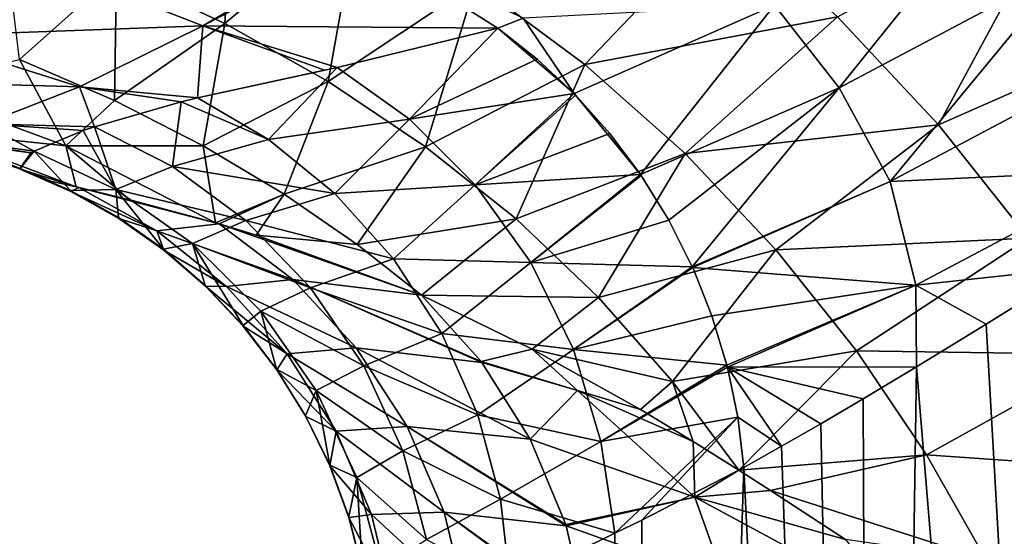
# Model space of a CAD drawing. Header units: millimetres. Extents: x -139 to 106, y -8 to 139.
# Tile 164 of 256: x -89.47 to -86.77, y 54.77 to 56.19. Entities that reach past the tile are written whole.
import ezdxf

# ---------------------------------------------------------------- set-up
doc = ezdxf.new("R2010")
doc.units = ezdxf.units.MM
doc.header["$LTSCALE"] = 53.842063
for name, color, linetype in [('55', 7, 'CONTINUOUS'), ('56', 7, 'CONTINUOUS'), ('60', 7, 'CONTINUOUS'), ('61', 7, 'CONTINUOUS'), ('62', 7, 'CONTINUOUS'), ('63', 7, 'CONTINUOUS'), ('69', 7, 'CONTINUOUS'), ('73', 7, 'CONTINUOUS'), ('74', 7, 'CONTINUOUS'), ('75', 7, 'CONTINUOUS')]:
    doc.layers.add(name, color=color, linetype=linetype)

msp = doc.modelspace()

# ---------------------------------------------------------------- linework, layer by layer
at = {"layer": '55', "color": 8, "linetype": 'CONTINUOUS'}
for points in [[(-88.2054, 55.2481, -3.9149), (-88.3691, 55.4301, -3.9822), (-88.0648, 55.2818, -4.5566), (-88.2054, 55.2481, -3.9149)], [(-87.941, 55.1685, -4.6298), (-88.2054, 55.2481, -3.9149), (-88.0648, 55.2818, -4.5566), (-87.941, 55.1685, -4.6298)], [(-87.7679, 55.1158, -5.0864), (-87.941, 55.1685, -4.6298), (-88.0648, 55.2818, -4.5566), (-87.7679, 55.1158, -5.0864)], [(-88.2054, 55.2481, -3.9149), (-87.941, 55.1685, -4.6298), (-88.2035, 55.2455, -3.9141), (-88.2054, 55.2481, -3.9149)], [(-88.2035, 55.2455, -3.9141), (-87.941, 55.1685, -4.6298), (-88.0702, 55.0347, -3.8548), (-88.2035, 55.2455, -3.9141)], [(-88.0702, 55.0347, -3.8548), (-87.941, 55.1685, -4.6298), (-87.6189, 54.8759, -5.0093), (-88.0702, 55.0347, -3.8548)], [(-87.6231, 55.0284, -5.336), (-87.941, 55.1685, -4.6298), (-87.7679, 55.1158, -5.0864), (-87.6231, 55.0284, -5.336)], [(-87.941, 55.1685, -4.6298), (-87.6231, 55.0284, -5.336), (-87.6189, 54.8759, -5.0093), (-87.941, 55.1685, -4.6298)], [(-88.0702, 55.0347, -3.8548), (-87.6189, 54.8759, -5.0093), (-87.9732, 54.8009, -3.8056), (-88.0702, 55.0347, -3.8548)], [(-87.6231, 55.0284, -5.336), (-87.4978, 54.9499, -5.548), (-87.6189, 54.8759, -5.0093), (-87.6231, 55.0284, -5.336)], [(-87.6189, 54.8759, -5.0093), (-87.4978, 54.9499, -5.548), (-87.411, 54.8943, -5.6928), (-87.6189, 54.8759, -5.0093)], [(-87.2052, 54.7593, -6.0298), (-87.6189, 54.8759, -5.0093), (-87.411, 54.8943, -5.6928), (-87.2052, 54.7593, -6.0298)], [(-87.6189, 54.8759, -5.0093), (-87.9721, 54.7972, -3.805), (-87.9732, 54.8009, -3.8056), (-87.6189, 54.8759, -5.0093)], [(-87.6189, 54.8759, -5.0093), (-87.5353, 54.6409, -4.9296), (-87.9721, 54.7972, -3.805), (-87.6189, 54.8759, -5.0093)], [(-87.0587, 54.573, -6.1042), (-87.6189, 54.8759, -5.0093), (-87.2052, 54.7593, -6.0298), (-87.0587, 54.573, -6.1042)], [(-87.6189, 54.8759, -5.0093), (-87.0587, 54.573, -6.1042), (-87.5353, 54.6409, -4.9296), (-87.6189, 54.8759, -5.0093)], [(-87.5353, 54.6409, -4.9296), (-87.9163, 54.5529, -3.7686), (-87.9721, 54.7972, -3.805), (-87.5353, 54.6409, -4.9296)]]:
    msp.add_3dface(points, dxfattribs=at)
at = {"layer": '56', "color": 8, "linetype": 'CONTINUOUS'}
for points in [[(-88.908, 56.1763, -5.6293), (-89.2052, 56.3148, -5.59), (-88.8781, 56.6621, -7.2415), (-88.908, 56.1763, -5.6293)], [(-88.5408, 56.4871, -7.291), (-88.908, 56.1763, -5.6293), (-88.8781, 56.6621, -7.2415), (-88.5408, 56.4871, -7.291)], [(-86.9505, 55.8982, -8.9321), (-87.2275, 56.194, -8.9681), (-86.6083, 56.5308, -10.5111), (-86.9505, 55.8982, -8.9321)], [(-86.3046, 56.1825, -10.4607), (-86.9505, 55.8982, -8.9321), (-86.6083, 56.5308, -10.5111), (-86.3046, 56.1825, -10.4607)], [(-88.6245, 56.0171, -5.6633), (-88.908, 56.1763, -5.6293), (-88.5408, 56.4871, -7.291), (-88.6245, 56.0171, -5.6633)], [(-88.2207, 56.2871, -7.3322), (-88.6245, 56.0171, -5.6633), (-88.5408, 56.4871, -7.291), (-88.2207, 56.2871, -7.3322)], [(-87.9211, 56.0636, -7.3559), (-88.2207, 56.2871, -7.3322), (-87.5327, 56.4695, -8.9644), (-87.9211, 56.0636, -7.3559)], [(-87.2275, 56.194, -8.9681), (-87.9211, 56.0636, -7.3559), (-87.5327, 56.4695, -8.9644), (-87.2275, 56.194, -8.9681)], [(-89.5142, 56.4329, -5.548), (-89.2052, 56.3148, -5.59), (-89.4713, 56.0769, -3.9831), (-89.5142, 56.4329, -5.548)], [(-89.4713, 56.0769, -3.9831), (-89.2052, 56.3148, -5.59), (-89.2108, 55.9645, -3.9817), (-89.4713, 56.0769, -3.9831)], [(-89.2052, 56.3148, -5.59), (-88.908, 56.1763, -5.6293), (-89.2108, 55.9645, -3.9817), (-89.2052, 56.3148, -5.59)], [(-88.3573, 55.8378, -5.6856), (-88.6245, 56.0171, -5.6633), (-88.2207, 56.2871, -7.3322), (-88.3573, 55.8378, -5.6856)], [(-87.9211, 56.0636, -7.3559), (-88.3573, 55.8378, -5.6856), (-88.2207, 56.2871, -7.3322), (-87.9211, 56.0636, -7.3559)], [(-87.6455, 55.8187, -7.3518), (-87.9211, 56.0636, -7.3559), (-87.2275, 56.194, -8.9681), (-87.6455, 55.8187, -7.3518)], [(-86.9505, 55.8982, -8.9321), (-87.6455, 55.8187, -7.3518), (-87.2275, 56.194, -8.9681), (-86.9505, 55.8982, -8.9321)], [(-86.7034, 55.5871, -8.8555), (-86.9505, 55.8982, -8.9321), (-86.3046, 56.1825, -10.4607), (-86.7034, 55.5871, -8.8555)], [(-89.2108, 55.9645, -3.9817), (-88.908, 56.1763, -5.6293), (-88.9678, 55.8402, -3.9813), (-89.2108, 55.9645, -3.9817)], [(-88.908, 56.1763, -5.6293), (-88.6245, 56.0171, -5.6633), (-88.9678, 55.8402, -3.9813), (-88.908, 56.1763, -5.6293)], [(-88.1092, 55.6394, -5.6887), (-88.3573, 55.8378, -5.6856), (-87.9211, 56.0636, -7.3559), (-88.1092, 55.6394, -5.6887)], [(-87.6455, 55.8187, -7.3518), (-88.1092, 55.6394, -5.6887), (-87.9211, 56.0636, -7.3559), (-87.6455, 55.8187, -7.3518)], [(-88.9678, 55.8402, -3.9813), (-88.6245, 56.0171, -5.6633), (-88.7452, 55.7072, -3.9817), (-88.9678, 55.8402, -3.9813)], [(-88.6245, 56.0171, -5.6633), (-88.3573, 55.8378, -5.6856), (-88.7452, 55.7072, -3.9817), (-88.6245, 56.0171, -5.6633)], [(-87.3966, 55.5549, -7.3126), (-87.6455, 55.8187, -7.3518), (-86.9505, 55.8982, -8.9321), (-87.3966, 55.5549, -7.3126)], [(-86.7034, 55.5871, -8.8555), (-87.3966, 55.5549, -7.3126), (-86.9505, 55.8982, -8.9321), (-86.7034, 55.5871, -8.8555)], [(-88.7452, 55.7072, -3.9817), (-88.3573, 55.8378, -5.6856), (-88.5452, 55.5692, -3.9823), (-88.7452, 55.7072, -3.9817)], [(-88.3573, 55.8378, -5.6856), (-88.1092, 55.6394, -5.6887), (-88.5452, 55.5692, -3.9823), (-88.3573, 55.8378, -5.6856)], [(-87.883, 55.4234, -5.6664), (-88.1092, 55.6394, -5.6887), (-87.6455, 55.8187, -7.3518), (-87.883, 55.4234, -5.6664)], [(-87.3966, 55.5549, -7.3126), (-87.883, 55.4234, -5.6664), (-87.6455, 55.8187, -7.3518), (-87.3966, 55.5549, -7.3126)], [(-88.1092, 55.6394, -5.6887), (-88.3691, 55.4301, -3.9822), (-88.5452, 55.5692, -3.9823), (-88.1092, 55.6394, -5.6887)], [(-87.883, 55.4234, -5.6664), (-88.3691, 55.4301, -3.9822), (-88.1092, 55.6394, -5.6887), (-87.883, 55.4234, -5.6664)], [(-87.1756, 55.2774, -7.2397), (-87.3966, 55.5549, -7.3126), (-86.7034, 55.5871, -8.8555), (-87.1756, 55.2774, -7.2397)], [(-86.487, 55.2669, -8.7419), (-87.1756, 55.2774, -7.2397), (-86.7034, 55.5871, -8.8555), (-86.487, 55.2669, -8.7419)], [(-87.6799, 55.1933, -5.6187), (-87.883, 55.4234, -5.6664), (-87.3966, 55.5549, -7.3126), (-87.6799, 55.1933, -5.6187)], [(-87.1756, 55.2774, -7.2397), (-87.6799, 55.1933, -5.6187), (-87.3966, 55.5549, -7.3126), (-87.1756, 55.2774, -7.2397)], [(-88.0648, 55.2818, -4.5566), (-88.3691, 55.4301, -3.9822), (-87.883, 55.4234, -5.6664), (-88.0648, 55.2818, -4.5566)], [(-87.6799, 55.1933, -5.6187), (-88.0648, 55.2818, -4.5566), (-87.883, 55.4234, -5.6664), (-87.6799, 55.1933, -5.6187)], [(-87.7679, 55.1158, -5.0864), (-88.0648, 55.2818, -4.5566), (-87.6799, 55.1933, -5.6187), (-87.7679, 55.1158, -5.0864)], [(-87.4978, 54.9499, -5.548), (-87.6799, 55.1933, -5.6187), (-87.1756, 55.2774, -7.2397), (-87.4978, 54.9499, -5.548)], [(-86.9833, 54.9915, -7.1364), (-87.4978, 54.9499, -5.548), (-87.1756, 55.2774, -7.2397), (-86.9833, 54.9915, -7.1364)], [(-86.9833, 54.9915, -7.1364), (-87.1756, 55.2774, -7.2397), (-86.487, 55.2669, -8.7419), (-86.9833, 54.9915, -7.1364)], [(-86.3017, 54.9438, -8.5947), (-86.9833, 54.9915, -7.1364), (-86.487, 55.2669, -8.7419), (-86.3017, 54.9438, -8.5947)], [(-87.6231, 55.0284, -5.336), (-87.7679, 55.1158, -5.0864), (-87.6799, 55.1933, -5.6187), (-87.6231, 55.0284, -5.336)], [(-87.4978, 54.9499, -5.548), (-87.6231, 55.0284, -5.336), (-87.6799, 55.1933, -5.6187), (-87.4978, 54.9499, -5.548)], [(-87.411, 54.8943, -5.6928), (-87.4978, 54.9499, -5.548), (-86.9833, 54.9915, -7.1364), (-87.411, 54.8943, -5.6928)], [(-86.8199, 54.7037, -7.0047), (-87.411, 54.8943, -5.6928), (-86.9833, 54.9915, -7.1364), (-86.8199, 54.7037, -7.0047)], [(-86.8199, 54.7037, -7.0047), (-86.9833, 54.9915, -7.1364), (-86.3017, 54.9438, -8.5947), (-86.8199, 54.7037, -7.0047)], [(-86.1465, 54.6263, -8.4147), (-86.8199, 54.7037, -7.0047), (-86.3017, 54.9438, -8.5947), (-86.1465, 54.6263, -8.4147)], [(-87.2052, 54.7593, -6.0298), (-87.411, 54.8943, -5.6928), (-86.8199, 54.7037, -7.0047), (-87.2052, 54.7593, -6.0298)]]:
    msp.add_3dface(points, dxfattribs=at)
at = {"layer": '60', "color": 8, "linetype": 'CONTINUOUS'}
for points in [[(-89.7831, 56.0018, -2.6727), (-89.4713, 56.0769, -3.9831), (-89.3445, 55.8402, -2.6751), (-89.7831, 56.0018, -2.6727)], [(-89.4713, 56.0769, -3.9831), (-89.2108, 55.9645, -3.9817), (-89.3445, 55.8402, -2.6751), (-89.4713, 56.0769, -3.9831)], [(-89.7173, 55.8792, -1.3398), (-89.7831, 56.0018, -2.6727), (-89.3445, 55.8402, -2.6751), (-89.7173, 55.8792, -1.3398)], [(-89.2108, 55.9645, -3.9817), (-88.9678, 55.8402, -3.9813), (-89.3445, 55.8402, -2.6751), (-89.2108, 55.9645, -3.9817)], [(-89.4705, 55.7771, -0.0001), (-89.7053, 55.8571, 0), (-89.7173, 55.8792, -1.3398), (-89.4705, 55.7771, -0.0001)], [(-89.4694, 55.7757, -0.037), (-89.4705, 55.7771, -0.0001), (-89.7173, 55.8792, -1.3398), (-89.4694, 55.7757, -0.037)], [(-89.3852, 55.7435, -0.9482), (-89.4694, 55.7757, -0.037), (-89.7173, 55.8792, -1.3398), (-89.3852, 55.7435, -0.9482)], [(-89.3162, 55.7274, -1.3349), (-89.3852, 55.7435, -0.9482), (-89.7173, 55.8792, -1.3398), (-89.3162, 55.7274, -1.3349)], [(-89.3162, 55.7274, -1.3349), (-89.7173, 55.8792, -1.3398), (-89.3445, 55.8402, -2.6751), (-89.3162, 55.7274, -1.3349)], [(-89.3445, 55.8402, -2.6751), (-88.9678, 55.8402, -3.9813), (-88.9335, 55.6286, -2.676), (-89.3445, 55.8402, -2.6751)], [(-89.3162, 55.7274, -1.3349), (-89.3445, 55.8402, -2.6751), (-89.1692, 55.6923, -1.9441), (-89.3162, 55.7274, -1.3349)], [(-89.3445, 55.8402, -2.6751), (-88.9335, 55.6286, -2.676), (-89.1692, 55.6923, -1.9441), (-89.3445, 55.8402, -2.6751)], [(-88.9678, 55.8402, -3.9813), (-88.7452, 55.7072, -3.9817), (-88.9335, 55.6286, -2.676), (-88.9678, 55.8402, -3.9813)], [(-89.4698, 55.7763, -0.0191), (-89.4705, 55.7771, -0.0001), (-89.4694, 55.7757, -0.037), (-89.4698, 55.7763, -0.0191)], [(-89.3162, 55.7274, -1.3349), (-89.1692, 55.6923, -1.9441), (-89.3091, 55.7257, -1.3697), (-89.3162, 55.7274, -1.3349)], [(-88.9335, 55.6286, -2.676), (-88.7452, 55.7072, -3.9817), (-88.9242, 55.6259, -2.7015), (-88.9335, 55.6286, -2.676)], [(-88.9242, 55.6259, -2.7015), (-88.7452, 55.7072, -3.9817), (-88.8219, 55.5948, -2.9691), (-88.9242, 55.6259, -2.7015)], [(-88.7452, 55.7072, -3.9817), (-88.5452, 55.5692, -3.9823), (-88.8219, 55.5948, -2.9691), (-88.7452, 55.7072, -3.9817)], [(-88.5452, 55.5692, -3.9823), (-88.3691, 55.4301, -3.9822), (-88.8219, 55.5948, -2.9691), (-88.5452, 55.5692, -3.9823)]]:
    msp.add_3dface(points, dxfattribs=at)
at = {"layer": '61', "color": 8, "linetype": 'CONTINUOUS'}
for points in [[(-88.5565, 56.4124, 5.004), (-89.3917, 56.3351, 3.9122), (-88.9685, 56.1695, 3.8027), (-88.5565, 56.4124, 5.004)], [(-88.5565, 56.4124, 5.004), (-88.9685, 56.1695, 3.8027), (-88.5338, 56.3998, 4.9964), (-88.5565, 56.4124, 5.004)], [(-88.5338, 56.3998, 4.9964), (-88.9685, 56.1695, 3.8027), (-88.1597, 56.1629, 4.8796), (-88.5338, 56.3998, 4.9964)], [(-89.3917, 56.3351, 3.9122), (-90.2033, 56.2266, 2.7183), (-89.748, 56.1411, 2.6333), (-89.3917, 56.3351, 3.9122)], [(-89.3917, 56.3351, 3.9122), (-89.748, 56.1411, 2.6333), (-88.9685, 56.1695, 3.8027), (-89.3917, 56.3351, 3.9122)], [(-88.9685, 56.1695, 3.8027), (-89.748, 56.1411, 2.6333), (-89.3065, 56.0022, 2.5599), (-88.9685, 56.1695, 3.8027)], [(-88.9685, 56.1695, 3.8027), (-89.3065, 56.0022, 2.5599), (-88.983, 55.9719, 3.0218), (-88.9685, 56.1695, 3.8027)], [(-88.6351, 56.0482, 3.9024), (-88.9685, 56.1695, 3.8027), (-88.983, 55.9719, 3.0218), (-88.6351, 56.0482, 3.9024)], [(-88.1597, 56.1629, 4.8796), (-88.9685, 56.1695, 3.8027), (-88.6005, 56.0555, 3.9799), (-88.1597, 56.1629, 4.8796)], [(-88.6005, 56.0555, 3.9799), (-88.9685, 56.1695, 3.8027), (-88.6351, 56.0482, 3.9024), (-88.6005, 56.0555, 3.9799)], [(-89.748, 56.1411, 2.6333), (-90.035, 56.0229, 1.3263), (-89.3065, 56.0022, 2.5599), (-89.748, 56.1411, 2.6333)], [(-89.3065, 56.0022, 2.5599), (-90.035, 56.0229, 1.3263), (-89.5682, 55.9009, 1.2891), (-89.3065, 56.0022, 2.5599)], [(-89.3065, 56.0022, 2.5599), (-89.5682, 55.9009, 1.2891), (-89.2657, 55.8926, 2.0292), (-89.3065, 56.0022, 2.5599)], [(-88.983, 55.9719, 3.0218), (-89.3065, 56.0022, 2.5599), (-89.0279, 55.9607, 2.8885), (-88.983, 55.9719, 3.0218)], [(-89.0279, 55.9607, 2.8885), (-89.3065, 56.0022, 2.5599), (-89.2657, 55.8926, 2.0292), (-89.0279, 55.9607, 2.8885)], [(-89.5682, 55.9009, 1.2891), (-89.7447, 55.8689, 0), (-89.4315, 55.826, 1.017), (-89.5682, 55.9009, 1.2891)], [(-89.2657, 55.8926, 2.0292), (-89.5682, 55.9009, 1.2891), (-89.2971, 55.8819, 1.8831), (-89.2657, 55.8926, 2.0292)], [(-89.2971, 55.8819, 1.8831), (-89.5682, 55.9009, 1.2891), (-89.4315, 55.826, 1.017), (-89.2971, 55.8819, 1.8831)], [(-89.7447, 55.8689, 0), (-89.7053, 55.8571, 0), (-89.4407, 55.8206, 0.9213), (-89.7447, 55.8689, 0)], [(-89.4315, 55.826, 1.017), (-89.7447, 55.8689, 0), (-89.4407, 55.8206, 0.9213), (-89.4315, 55.826, 1.017)], [(-89.7053, 55.8571, 0), (-89.4705, 55.7771, -0.0001), (-89.4407, 55.8206, 0.9213), (-89.7053, 55.8571, 0)]]:
    msp.add_3dface(points, dxfattribs=at)
at = {"layer": '62', "color": 8, "linetype": 'CONTINUOUS'}
msp.add_3dface([(-88.5338, 56.3998, 4.9964), (-88.1597, 56.1629, 4.8796), (-88.0898, 56.1907, 5.0202), (-88.5338, 56.3998, 4.9964)], dxfattribs=at)
at = {"layer": '63', "color": 8, "linetype": 'CONTINUOUS'}
for points in [[(-86.7715, 56.5619, 6.8416), (-87.4006, 56.2268, 5.8595), (-87.2231, 55.9993, 5.8292), (-86.7715, 56.5619, 6.8416)], [(-86.7715, 56.5619, 6.8416), (-87.2231, 55.9993, 5.8292), (-86.5973, 56.332, 6.8097), (-86.7715, 56.5619, 6.8416)], [(-87.2231, 55.9993, 5.8292), (-87.0831, 55.742, 5.8293), (-86.5973, 56.332, 6.8097), (-87.2231, 55.9993, 5.8292)], [(-87.0831, 55.742, 5.8293), (-86.458, 56.0744, 6.8131), (-86.5973, 56.332, 6.8097), (-87.0831, 55.742, 5.8293)], [(-87.4006, 56.2268, 5.8595), (-88.0898, 56.1907, 5.0202), (-87.9503, 55.9838, 4.8245), (-87.4006, 56.2268, 5.8595)], [(-87.4006, 56.2268, 5.8595), (-87.9503, 55.9838, 4.8245), (-87.7677, 55.7611, 4.7902), (-87.4006, 56.2268, 5.8595)], [(-87.4006, 56.2268, 5.8595), (-87.7677, 55.7611, 4.7902), (-87.2231, 55.9993, 5.8292), (-87.4006, 56.2268, 5.8595)], [(-88.0898, 56.1907, 5.0202), (-88.1597, 56.1629, 4.8796), (-87.9503, 55.9838, 4.8245), (-88.0898, 56.1907, 5.0202)], [(-87.9503, 55.9838, 4.8245), (-88.1597, 56.1629, 4.8796), (-88.0514, 56.0784, 4.8495), (-87.9503, 55.9838, 4.8245)], [(-87.0831, 55.742, 5.8293), (-86.4167, 55.7731, 6.7718), (-86.458, 56.0744, 6.8131), (-87.0831, 55.742, 5.8293)], [(-87.7677, 55.7611, 4.7902), (-87.6905, 55.6364, 4.782), (-87.2231, 55.9993, 5.8292), (-87.7677, 55.7611, 4.7902)], [(-87.6905, 55.6364, 4.782), (-87.6259, 55.5082, 4.78), (-87.2231, 55.9993, 5.8292), (-87.6905, 55.6364, 4.782)], [(-87.6259, 55.5082, 4.78), (-87.0831, 55.742, 5.8293), (-87.2231, 55.9993, 5.8292), (-87.6259, 55.5082, 4.78)], [(-87.7677, 55.7611, 4.7902), (-87.9503, 55.9838, 4.8245), (-87.8524, 55.8744, 4.8041), (-87.7677, 55.7611, 4.7902)], [(-87.8524, 55.8744, 4.8041), (-87.9503, 55.9838, 4.8245), (-87.9461, 55.9795, 4.8236), (-87.8524, 55.8744, 4.8041)], [(-87.766, 55.7585, 4.79), (-87.6905, 55.6364, 4.782), (-87.7677, 55.7611, 4.7902), (-87.766, 55.7585, 4.79)], [(-87.0128, 55.4574, 5.8166), (-86.4167, 55.7731, 6.7718), (-87.0831, 55.742, 5.8293), (-87.0128, 55.4574, 5.8166)], [(-86.4167, 55.7731, 6.7718), (-87.0128, 55.4574, 5.8166), (-86.5721, 55.5054, 6.5232), (-86.4167, 55.7731, 6.7718)], [(-87.6247, 55.5057, 4.78), (-87.0831, 55.742, 5.8293), (-87.6259, 55.5082, 4.78), (-87.6247, 55.5057, 4.78)], [(-87.6247, 55.5057, 4.78), (-87.0128, 55.4574, 5.8166), (-87.0831, 55.742, 5.8293), (-87.6247, 55.5057, 4.78)], [(-87.572, 55.3737, 4.784), (-87.0128, 55.4574, 5.8166), (-87.6247, 55.5057, 4.78), (-87.572, 55.3737, 4.784)], [(-86.5721, 55.5054, 6.5232), (-87.0128, 55.4574, 5.8166), (-86.8198, 55.3508, 6.1238), (-86.5721, 55.5054, 6.5232)], [(-87.5309, 55.2379, 4.794), (-87.0128, 55.4574, 5.8166), (-87.572, 55.3737, 4.784), (-87.5309, 55.2379, 4.794)], [(-87.5294, 55.2322, 4.7945), (-87.0128, 55.4574, 5.8166), (-87.5309, 55.2379, 4.794), (-87.5294, 55.2322, 4.7945)], [(-87.0128, 55.4574, 5.8166), (-87.5294, 55.2322, 4.7945), (-87.0109, 55.2335, 5.7898), (-87.0128, 55.4574, 5.8166)], [(-86.8198, 55.3508, 6.1238), (-87.0128, 55.4574, 5.8166), (-87.0109, 55.2335, 5.7898), (-86.8198, 55.3508, 6.1238)], [(-87.0109, 55.2335, 5.7898), (-87.5294, 55.2322, 4.7945), (-87.1569, 55.1459, 5.5165), (-87.0109, 55.2335, 5.7898)], [(-87.1569, 55.1459, 5.5165), (-87.5294, 55.2322, 4.7945), (-87.2736, 55.0772, 5.2847), (-87.1569, 55.1459, 5.5165)], [(-87.2736, 55.0772, 5.2847), (-87.5294, 55.2322, 4.7945), (-87.3812, 55.0153, 5.0596), (-87.2736, 55.0772, 5.2847)], [(-87.3812, 55.0153, 5.0596), (-87.5294, 55.2322, 4.7945), (-87.5009, 55.0953, 4.8102), (-87.3812, 55.0153, 5.0596)], [(-87.4844, 54.9571, 4.8315), (-87.3812, 55.0153, 5.0596), (-87.5009, 55.0953, 4.8102), (-87.4844, 54.9571, 4.8315)]]:
    msp.add_3dface(points, dxfattribs=at)
at = {"layer": '69', "color": 8, "linetype": 'CONTINUOUS'}
for points in [[(-86.5721, 55.5054, 6.5232), (-86.8198, 55.3508, 6.1238), (-86.3758, 47.5379, 6.8168), (-86.5721, 55.5054, 6.5232)], [(-86.8198, 55.3508, 6.1238), (-87.0109, 55.2335, 5.7898), (-86.3758, 47.5379, 6.8168), (-86.8198, 55.3508, 6.1238)], [(-87.0109, 55.2335, 5.7898), (-87.1569, 55.1459, 5.5165), (-87.1255, 47.5379, 5.5767), (-87.0109, 55.2335, 5.7898)], [(-86.3758, 47.5379, 6.8168), (-87.0109, 55.2335, 5.7898), (-87.1255, 47.5379, 5.5767), (-86.3758, 47.5379, 6.8168)], [(-87.1569, 55.1459, 5.5165), (-87.2736, 55.0772, 5.2847), (-87.1255, 47.5379, 5.5767), (-87.1569, 55.1459, 5.5165)], [(-87.2736, 55.0772, 5.2847), (-87.3812, 55.0153, 5.0596), (-87.1255, 47.5379, 5.5767), (-87.2736, 55.0772, 5.2847)], [(-87.3812, 55.0153, 5.0596), (-87.4844, 54.9571, 4.8315), (-87.1255, 47.5379, 5.5767), (-87.3812, 55.0153, 5.0596)], [(-87.4844, 54.9571, 4.8315), (-87.7647, 54.8123, 4.136), (-87.7202, 47.5379, 4.2553), (-87.4844, 54.9571, 4.8315)], [(-87.1255, 47.5379, 5.5767), (-87.4844, 54.9571, 4.8315), (-87.7202, 47.5379, 4.2553), (-87.1255, 47.5379, 5.5767)], [(-87.7647, 54.8123, 4.136), (-87.8386, 54.7767, 3.929), (-87.7202, 47.5379, 4.2553), (-87.7647, 54.8123, 4.136)], [(-87.8386, 54.7767, 3.929), (-88.0688, 54.6645, 3.1878), (-87.7202, 47.5379, 4.2553), (-87.8386, 54.7767, 3.929)]]:
    msp.add_3dface(points, dxfattribs=at)
at = {"layer": '73', "color": 8, "linetype": 'CONTINUOUS'}
for points in [[(-89.4694, 55.7757, -0.037), (-89.3852, 55.7435, -0.9482), (-89.3162, 55.7274, -1.3349), (-89.4694, 55.7757, -0.037)], [(-89.4694, 55.7757, -0.037), (-89.3162, 55.7274, -1.3349), (-89.3091, 55.7257, -1.3697), (-89.4694, 55.7757, -0.037)], [(-89.4694, 55.7757, -0.037), (-89.3091, 55.7257, -1.3697), (-89.3309, 55.7152, -0.0354), (-89.4694, 55.7757, -0.037)], [(-89.3091, 55.7257, -1.3697), (-89.095, 55.6068, -1.3551), (-89.3309, 55.7152, -0.0354), (-89.3091, 55.7257, -1.3697)], [(-88.9335, 55.6286, -2.676), (-88.9242, 55.6259, -2.7015), (-89.3091, 55.7257, -1.3697), (-88.9335, 55.6286, -2.676)], [(-89.1692, 55.6923, -1.9441), (-88.9335, 55.6286, -2.676), (-89.3091, 55.7257, -1.3697), (-89.1692, 55.6923, -1.9441)], [(-89.3091, 55.7257, -1.3697), (-88.9242, 55.6259, -2.7015), (-89.095, 55.6068, -1.3551), (-89.3091, 55.7257, -1.3697)], [(-89.3309, 55.7152, -0.0354), (-89.095, 55.6068, -1.3551), (-89.1992, 55.6411, -0.0334), (-89.3309, 55.7152, -0.0354)], [(-89.1992, 55.6411, -0.0334), (-89.095, 55.6068, -1.3551), (-89.0757, 55.5541, -0.0311), (-89.1992, 55.6411, -0.0334)], [(-88.9242, 55.6259, -2.7015), (-88.722, 55.473, -2.6591), (-89.095, 55.6068, -1.3551), (-88.9242, 55.6259, -2.7015)], [(-88.3691, 55.4301, -3.9822), (-88.9242, 55.6259, -2.7015), (-88.8219, 55.5948, -2.9691), (-88.3691, 55.4301, -3.9822)], [(-88.9242, 55.6259, -2.7015), (-88.3691, 55.4301, -3.9822), (-88.722, 55.473, -2.6591), (-88.9242, 55.6259, -2.7015)], [(-89.095, 55.6068, -1.3551), (-88.722, 55.473, -2.6591), (-88.9036, 55.4542, -1.3342), (-89.095, 55.6068, -1.3551)], [(-89.095, 55.6068, -1.3551), (-88.9036, 55.4542, -1.3342), (-89.0757, 55.5541, -0.0311), (-89.095, 55.6068, -1.3551)], [(-89.0757, 55.5541, -0.0311), (-88.9036, 55.4542, -1.3342), (-88.9616, 55.4552, -0.0285), (-89.0757, 55.5541, -0.0311)], [(-88.9036, 55.4542, -1.3342), (-88.7369, 55.2687, -1.3158), (-88.9616, 55.4552, -0.0285), (-88.9036, 55.4542, -1.3342)], [(-88.9616, 55.4552, -0.0285), (-88.7369, 55.2687, -1.3158), (-88.858, 55.3453, -0.0256), (-88.9616, 55.4552, -0.0285)], [(-88.722, 55.473, -2.6591), (-88.5483, 55.286, -2.6184), (-88.9036, 55.4542, -1.3342), (-88.722, 55.473, -2.6591)], [(-88.9036, 55.4542, -1.3342), (-88.5483, 55.286, -2.6184), (-88.7369, 55.2687, -1.3158), (-88.9036, 55.4542, -1.3342)], [(-88.3691, 55.4301, -3.9822), (-88.2054, 55.2481, -3.9149), (-88.722, 55.473, -2.6591), (-88.3691, 55.4301, -3.9822)], [(-88.2054, 55.2481, -3.9149), (-88.2035, 55.2455, -3.9141), (-88.722, 55.473, -2.6591), (-88.2054, 55.2481, -3.9149)], [(-88.722, 55.473, -2.6591), (-88.2035, 55.2455, -3.9141), (-88.5483, 55.286, -2.6184), (-88.722, 55.473, -2.6591)], [(-88.858, 55.3453, -0.0256), (-88.7369, 55.2687, -1.3158), (-88.7659, 55.2255, -0.0225), (-88.858, 55.3453, -0.0256)], [(-88.7369, 55.2687, -1.3158), (-88.6027, 55.0571, -1.3009), (-88.7659, 55.2255, -0.0225), (-88.7369, 55.2687, -1.3158)], [(-88.5483, 55.286, -2.6184), (-88.4078, 55.0698, -2.5845), (-88.7369, 55.2687, -1.3158), (-88.5483, 55.286, -2.6184)], [(-88.7369, 55.2687, -1.3158), (-88.4078, 55.0698, -2.5845), (-88.6027, 55.0571, -1.3009), (-88.7369, 55.2687, -1.3158)], [(-88.2035, 55.2455, -3.9141), (-88.0702, 55.0347, -3.8548), (-88.5483, 55.286, -2.6184), (-88.2035, 55.2455, -3.9141)], [(-88.5483, 55.286, -2.6184), (-88.0702, 55.0347, -3.8548), (-88.4078, 55.0698, -2.5845), (-88.5483, 55.286, -2.6184)], [(-88.7659, 55.2255, -0.0225), (-88.6027, 55.0571, -1.3009), (-88.6864, 55.0971, -0.0191), (-88.7659, 55.2255, -0.0225)], [(-88.6864, 55.0971, -0.0191), (-88.6027, 55.0571, -1.3009), (-88.6202, 54.9613, -0.0155), (-88.6864, 55.0971, -0.0191)], [(-88.6027, 55.0571, -1.3009), (-88.5062, 54.8283, -1.29), (-88.6202, 54.9613, -0.0155), (-88.6027, 55.0571, -1.3009)], [(-88.4078, 55.0698, -2.5845), (-88.3068, 54.834, -2.5588), (-88.6027, 55.0571, -1.3009), (-88.4078, 55.0698, -2.5845)], [(-88.6027, 55.0571, -1.3009), (-88.3068, 54.834, -2.5588), (-88.5062, 54.8283, -1.29), (-88.6027, 55.0571, -1.3009)], [(-88.0702, 55.0347, -3.8548), (-87.9732, 54.8009, -3.8056), (-88.4078, 55.0698, -2.5845), (-88.0702, 55.0347, -3.8548)], [(-87.9732, 54.8009, -3.8056), (-87.9721, 54.7972, -3.805), (-88.4078, 55.0698, -2.5845), (-87.9732, 54.8009, -3.8056)], [(-88.4078, 55.0698, -2.5845), (-87.9721, 54.7972, -3.805), (-88.3068, 54.834, -2.5588), (-88.4078, 55.0698, -2.5845)], [(-88.6202, 54.9613, -0.0155), (-88.5062, 54.8283, -1.29), (-88.568, 54.8196, -0.0118), (-88.6202, 54.9613, -0.0155)], [(-88.3068, 54.834, -2.5588), (-88.2477, 54.5898, -2.542), (-88.5062, 54.8283, -1.29), (-88.3068, 54.834, -2.5588)], [(-87.9163, 54.5529, -3.7686), (-87.9154, 54.5465, -3.7678), (-88.3068, 54.834, -2.5588), (-87.9163, 54.5529, -3.7686)], [(-88.3068, 54.834, -2.5588), (-87.9154, 54.5465, -3.7678), (-88.2477, 54.5898, -2.542), (-88.3068, 54.834, -2.5588)], [(-87.9721, 54.7972, -3.805), (-87.9163, 54.5529, -3.7686), (-88.3068, 54.834, -2.5588), (-87.9721, 54.7972, -3.805)], [(-88.5062, 54.8283, -1.29), (-88.4496, 54.5923, -1.2833), (-88.568, 54.8196, -0.0118), (-88.5062, 54.8283, -1.29)], [(-88.568, 54.8196, -0.0118), (-88.4496, 54.5923, -1.2833), (-88.5304, 54.6733, -0.0079), (-88.568, 54.8196, -0.0118)], [(-88.5062, 54.8283, -1.29), (-88.2477, 54.5898, -2.542), (-88.4496, 54.5923, -1.2833), (-88.5062, 54.8283, -1.29)]]:
    msp.add_3dface(points, dxfattribs=at)
at = {"layer": '74', "color": 8, "linetype": 'CONTINUOUS'}
for points in [[(-89.4705, 55.7771, -0.0001), (-89.4698, 55.7763, -0.0191), (-89.3318, 55.7171, 0.0011), (-89.4705, 55.7771, -0.0001)], [(-89.4698, 55.7763, -0.0191), (-89.4694, 55.7757, -0.037), (-89.3318, 55.7171, 0.0011), (-89.4698, 55.7763, -0.0191)], [(-89.4694, 55.7757, -0.037), (-89.3309, 55.7152, -0.0354), (-89.3318, 55.7171, 0.0011), (-89.4694, 55.7757, -0.037)], [(-89.3318, 55.7171, 0.0011), (-89.3309, 55.7152, -0.0354), (-89.1999, 55.643, 0.0027), (-89.3318, 55.7171, 0.0011)], [(-89.3309, 55.7152, -0.0354), (-89.1992, 55.6411, -0.0334), (-89.1999, 55.643, 0.0027), (-89.3309, 55.7152, -0.0354)], [(-89.1999, 55.643, 0.0027), (-89.1992, 55.6411, -0.0334), (-89.0763, 55.5561, 0.0048), (-89.1999, 55.643, 0.0027)], [(-89.1992, 55.6411, -0.0334), (-89.0757, 55.5541, -0.0311), (-89.0763, 55.5561, 0.0048), (-89.1992, 55.6411, -0.0334)], [(-89.0763, 55.5561, 0.0048), (-89.0757, 55.5541, -0.0311), (-88.962, 55.4571, 0.0072), (-89.0763, 55.5561, 0.0048)], [(-89.0757, 55.5541, -0.0311), (-88.9616, 55.4552, -0.0285), (-88.962, 55.4571, 0.0072), (-89.0757, 55.5541, -0.0311)], [(-88.962, 55.4571, 0.0072), (-88.9616, 55.4552, -0.0285), (-88.8582, 55.3472, 0.0099), (-88.962, 55.4571, 0.0072)], [(-88.9616, 55.4552, -0.0285), (-88.858, 55.3453, -0.0256), (-88.8582, 55.3472, 0.0099), (-88.9616, 55.4552, -0.0285)], [(-88.8582, 55.3472, 0.0099), (-88.858, 55.3453, -0.0256), (-88.7661, 55.2273, 0.013), (-88.8582, 55.3472, 0.0099)], [(-88.858, 55.3453, -0.0256), (-88.7659, 55.2255, -0.0225), (-88.7661, 55.2273, 0.013), (-88.858, 55.3453, -0.0256)], [(-88.7661, 55.2273, 0.013), (-88.7659, 55.2255, -0.0225), (-88.6865, 55.0988, 0.0163), (-88.7661, 55.2273, 0.013)], [(-88.7659, 55.2255, -0.0225), (-88.6864, 55.0971, -0.0191), (-88.6865, 55.0988, 0.0163), (-88.7659, 55.2255, -0.0225)], [(-88.6865, 55.0988, 0.0163), (-88.6864, 55.0971, -0.0191), (-88.6202, 54.963, 0.0199), (-88.6865, 55.0988, 0.0163)], [(-88.6864, 55.0971, -0.0191), (-88.6202, 54.9613, -0.0155), (-88.6202, 54.963, 0.0199), (-88.6864, 55.0971, -0.0191)], [(-88.6202, 54.963, 0.0199), (-88.6202, 54.9613, -0.0155), (-88.568, 54.8211, 0.0237), (-88.6202, 54.963, 0.0199)], [(-88.6202, 54.9613, -0.0155), (-88.568, 54.8196, -0.0118), (-88.568, 54.8211, 0.0237), (-88.6202, 54.9613, -0.0155)], [(-88.568, 54.8211, 0.0237), (-88.568, 54.8196, -0.0118), (-88.5303, 54.6748, 0.0276), (-88.568, 54.8211, 0.0237)], [(-88.568, 54.8196, -0.0118), (-88.5304, 54.6733, -0.0079), (-88.5303, 54.6748, 0.0276), (-88.568, 54.8196, -0.0118)]]:
    msp.add_3dface(points, dxfattribs=at)
at = {"layer": '75', "color": 8, "linetype": 'CONTINUOUS'}
for points in [[(-88.1597, 56.1629, 4.8796), (-88.6005, 56.0555, 3.9799), (-88.4019, 55.9132, 3.9337), (-88.1597, 56.1629, 4.8796)], [(-88.0514, 56.0784, 4.8495), (-88.1597, 56.1629, 4.8796), (-88.4019, 55.9132, 3.9337), (-88.0514, 56.0784, 4.8495)], [(-87.9503, 55.9838, 4.8245), (-88.0514, 56.0784, 4.8495), (-88.4019, 55.9132, 3.9337), (-87.9503, 55.9838, 4.8245)], [(-88.6005, 56.0555, 3.9799), (-88.6351, 56.0482, 3.9024), (-88.983, 55.9719, 3.0218), (-88.6005, 56.0555, 3.9799)], [(-88.6005, 56.0555, 3.9799), (-88.983, 55.9719, 3.0218), (-88.7888, 55.8579, 2.9884), (-88.6005, 56.0555, 3.9799)], [(-88.4019, 55.9132, 3.9337), (-88.6005, 56.0555, 3.9799), (-88.7888, 55.8579, 2.9884), (-88.4019, 55.9132, 3.9337)], [(-88.983, 55.9719, 3.0218), (-89.0279, 55.9607, 2.8885), (-88.7888, 55.8579, 2.9884), (-88.983, 55.9719, 3.0218)], [(-88.2217, 55.7331, 3.8984), (-87.9503, 55.9838, 4.8245), (-88.4019, 55.9132, 3.9337), (-88.2217, 55.7331, 3.8984)], [(-87.9461, 55.9795, 4.8236), (-87.9503, 55.9838, 4.8245), (-88.2217, 55.7331, 3.8984), (-87.9461, 55.9795, 4.8236)], [(-87.8524, 55.8744, 4.8041), (-87.9461, 55.9795, 4.8236), (-88.2217, 55.7331, 3.8984), (-87.8524, 55.8744, 4.8041)], [(-89.0279, 55.9607, 2.8885), (-89.2657, 55.8926, 2.0292), (-89.0516, 55.7833, 2.0072), (-89.0279, 55.9607, 2.8885)], [(-88.7888, 55.8579, 2.9884), (-89.0279, 55.9607, 2.8885), (-89.0516, 55.7833, 2.0072), (-88.7888, 55.8579, 2.9884)], [(-88.6069, 55.7095, 2.9603), (-88.4019, 55.9132, 3.9337), (-88.7888, 55.8579, 2.9884), (-88.6069, 55.7095, 2.9603)], [(-88.2217, 55.7331, 3.8984), (-88.4019, 55.9132, 3.9337), (-88.6069, 55.7095, 2.9603), (-88.2217, 55.7331, 3.8984)], [(-89.2657, 55.8926, 2.0292), (-89.2971, 55.8819, 1.8831), (-89.2073, 55.72, 1.0073), (-89.2657, 55.8926, 2.0292)], [(-89.2657, 55.8926, 2.0292), (-89.2073, 55.72, 1.0073), (-89.0516, 55.7833, 2.0072), (-89.2657, 55.8926, 2.0292)], [(-89.2971, 55.8819, 1.8831), (-89.4315, 55.826, 1.017), (-89.2073, 55.72, 1.0073), (-89.2971, 55.8819, 1.8831)], [(-88.6069, 55.7095, 2.9603), (-88.7888, 55.8579, 2.9884), (-89.0516, 55.7833, 2.0072), (-88.6069, 55.7095, 2.9603)], [(-87.7677, 55.7611, 4.7902), (-87.8524, 55.8744, 4.8041), (-88.2217, 55.7331, 3.8984), (-87.7677, 55.7611, 4.7902)], [(-89.4705, 55.7771, -0.0001), (-89.4315, 55.826, 1.017), (-89.4407, 55.8206, 0.9213), (-89.4705, 55.7771, -0.0001)], [(-89.4315, 55.826, 1.017), (-89.4705, 55.7771, -0.0001), (-89.3318, 55.7171, 0.0011), (-89.4315, 55.826, 1.017)], [(-89.4315, 55.826, 1.017), (-89.3318, 55.7171, 0.0011), (-89.2073, 55.72, 1.0073), (-89.4315, 55.826, 1.017)], [(-89.2073, 55.72, 1.0073), (-88.8508, 55.6348, 1.9875), (-89.0516, 55.7833, 2.0072), (-89.2073, 55.72, 1.0073)], [(-88.8508, 55.6348, 1.9875), (-88.6069, 55.7095, 2.9603), (-89.0516, 55.7833, 2.0072), (-88.8508, 55.6348, 1.9875)], [(-88.0688, 55.5196, 3.8777), (-87.7677, 55.7611, 4.7902), (-88.2217, 55.7331, 3.8984), (-88.0688, 55.5196, 3.8777)], [(-87.766, 55.7585, 4.79), (-87.7677, 55.7611, 4.7902), (-88.0688, 55.5196, 3.8777), (-87.766, 55.7585, 4.79)], [(-87.6905, 55.6364, 4.782), (-87.766, 55.7585, 4.79), (-88.0688, 55.5196, 3.8777), (-87.6905, 55.6364, 4.782)], [(-88.4458, 55.5299, 2.9414), (-88.2217, 55.7331, 3.8984), (-88.6069, 55.7095, 2.9603), (-88.4458, 55.5299, 2.9414)], [(-88.0688, 55.5196, 3.8777), (-88.2217, 55.7331, 3.8984), (-88.4458, 55.5299, 2.9414), (-88.0688, 55.5196, 3.8777)], [(-89.3318, 55.7171, 0.0011), (-89.1999, 55.643, 0.0027), (-89.2073, 55.72, 1.0073), (-89.3318, 55.7171, 0.0011)], [(-89.1999, 55.643, 0.0027), (-89.0763, 55.5561, 0.0048), (-89.2073, 55.72, 1.0073), (-89.1999, 55.643, 0.0027)], [(-89.2073, 55.72, 1.0073), (-89.0763, 55.5561, 0.0048), (-88.9965, 55.5723, 0.9985), (-89.2073, 55.72, 1.0073)], [(-89.2073, 55.72, 1.0073), (-88.9965, 55.5723, 0.9985), (-88.8508, 55.6348, 1.9875), (-89.2073, 55.72, 1.0073)], [(-88.4458, 55.5299, 2.9414), (-88.6069, 55.7095, 2.9603), (-88.8508, 55.6348, 1.9875), (-88.4458, 55.5299, 2.9414)], [(-88.9965, 55.5723, 0.9985), (-88.673, 55.4504, 1.975), (-88.8508, 55.6348, 1.9875), (-88.9965, 55.5723, 0.9985)], [(-88.673, 55.4504, 1.975), (-88.4458, 55.5299, 2.9414), (-88.8508, 55.6348, 1.9875), (-88.673, 55.4504, 1.975)], [(-87.6259, 55.5082, 4.78), (-87.6905, 55.6364, 4.782), (-88.0688, 55.5196, 3.8777), (-87.6259, 55.5082, 4.78)], [(-89.0763, 55.5561, 0.0048), (-88.962, 55.4571, 0.0072), (-88.9965, 55.5723, 0.9985), (-89.0763, 55.5561, 0.0048)], [(-88.962, 55.4571, 0.0072), (-88.8582, 55.3472, 0.0099), (-88.9965, 55.5723, 0.9985), (-88.962, 55.4571, 0.0072)], [(-88.9965, 55.5723, 0.9985), (-88.8582, 55.3472, 0.0099), (-88.8098, 55.3862, 0.9943), (-88.9965, 55.5723, 0.9985)], [(-88.9965, 55.5723, 0.9985), (-88.8098, 55.3862, 0.9943), (-88.673, 55.4504, 1.975), (-88.9965, 55.5723, 0.9985)], [(-88.3129, 55.3246, 2.9329), (-88.4458, 55.5299, 2.9414), (-88.673, 55.4504, 1.975), (-88.3129, 55.3246, 2.9329)], [(-88.3129, 55.3246, 2.9329), (-88.0688, 55.5196, 3.8777), (-88.4458, 55.5299, 2.9414), (-88.3129, 55.3246, 2.9329)], [(-87.952, 55.281, 3.8731), (-88.0688, 55.5196, 3.8777), (-88.3129, 55.3246, 2.9329), (-87.952, 55.281, 3.8731)], [(-87.952, 55.281, 3.8731), (-87.6259, 55.5082, 4.78), (-88.0688, 55.5196, 3.8777), (-87.952, 55.281, 3.8731)], [(-87.6247, 55.5057, 4.78), (-87.6259, 55.5082, 4.78), (-87.952, 55.281, 3.8731), (-87.6247, 55.5057, 4.78)], [(-87.572, 55.3737, 4.784), (-87.6247, 55.5057, 4.78), (-87.952, 55.281, 3.8731), (-87.572, 55.3737, 4.784)], [(-88.8098, 55.3862, 0.9943), (-88.5273, 55.2365, 1.9709), (-88.673, 55.4504, 1.975), (-88.8098, 55.3862, 0.9943)], [(-88.5273, 55.2365, 1.9709), (-88.3129, 55.3246, 2.9329), (-88.673, 55.4504, 1.975), (-88.5273, 55.2365, 1.9709)], [(-88.8582, 55.3472, 0.0099), (-88.7661, 55.2273, 0.013), (-88.8098, 55.3862, 0.9943), (-88.8582, 55.3472, 0.0099)], [(-88.8098, 55.3862, 0.9943), (-88.7661, 55.2273, 0.013), (-88.6573, 55.1684, 0.9949), (-88.8098, 55.3862, 0.9943)], [(-88.8098, 55.3862, 0.9943), (-88.6573, 55.1684, 0.9949), (-88.5273, 55.2365, 1.9709), (-88.8098, 55.3862, 0.9943)], [(-87.5309, 55.2379, 4.794), (-87.572, 55.3737, 4.784), (-87.952, 55.281, 3.8731), (-87.5309, 55.2379, 4.794)], [(-88.2139, 55.1015, 2.9353), (-88.3129, 55.3246, 2.9329), (-88.5273, 55.2365, 1.9709), (-88.2139, 55.1015, 2.9353)], [(-88.2139, 55.1015, 2.9353), (-87.952, 55.281, 3.8731), (-88.3129, 55.3246, 2.9329), (-88.2139, 55.1015, 2.9353)], [(-87.8767, 55.0285, 3.8849), (-87.952, 55.281, 3.8731), (-88.2139, 55.1015, 2.9353), (-87.8767, 55.0285, 3.8849)], [(-87.8767, 55.0285, 3.8849), (-87.5309, 55.2379, 4.794), (-87.952, 55.281, 3.8731), (-87.8767, 55.0285, 3.8849)], [(-88.6573, 55.1684, 0.9949), (-88.4202, 55.0026, 1.9752), (-88.5273, 55.2365, 1.9709), (-88.6573, 55.1684, 0.9949)], [(-88.4202, 55.0026, 1.9752), (-88.2139, 55.1015, 2.9353), (-88.5273, 55.2365, 1.9709), (-88.4202, 55.0026, 1.9752)], [(-87.5294, 55.2322, 4.7945), (-87.5309, 55.2379, 4.794), (-87.8767, 55.0285, 3.8849), (-87.5294, 55.2322, 4.7945)], [(-88.7661, 55.2273, 0.013), (-88.6865, 55.0988, 0.0163), (-88.6573, 55.1684, 0.9949), (-88.7661, 55.2273, 0.013)], [(-87.5009, 55.0953, 4.8102), (-87.5294, 55.2322, 4.7945), (-87.8767, 55.0285, 3.8849), (-87.5009, 55.0953, 4.8102)], [(-88.6865, 55.0988, 0.0163), (-88.6202, 54.963, 0.0199), (-88.6573, 55.1684, 0.9949), (-88.6865, 55.0988, 0.0163)], [(-88.6573, 55.1684, 0.9949), (-88.6202, 54.963, 0.0199), (-88.5461, 54.9291, 1.0005), (-88.6573, 55.1684, 0.9949)], [(-88.6573, 55.1684, 0.9949), (-88.5461, 54.9291, 1.0005), (-88.4202, 55.0026, 1.9752), (-88.6573, 55.1684, 0.9949)], [(-88.1518, 54.8696, 2.9481), (-88.2139, 55.1015, 2.9353), (-88.4202, 55.0026, 1.9752), (-88.1518, 54.8696, 2.9481)], [(-88.1518, 54.8696, 2.9481), (-87.8767, 55.0285, 3.8849), (-88.2139, 55.1015, 2.9353), (-88.1518, 54.8696, 2.9481)], [(-87.8386, 54.7767, 3.929), (-87.5009, 55.0953, 4.8102), (-87.8767, 55.0285, 3.8849), (-87.8386, 54.7767, 3.929)], [(-87.5009, 55.0953, 4.8102), (-87.8386, 54.7767, 3.929), (-87.7647, 54.8123, 4.136), (-87.5009, 55.0953, 4.8102)], [(-87.4844, 54.9571, 4.8315), (-87.5009, 55.0953, 4.8102), (-87.7647, 54.8123, 4.136), (-87.4844, 54.9571, 4.8315)], [(-87.8386, 54.7767, 3.929), (-87.8767, 55.0285, 3.8849), (-88.1518, 54.8696, 2.9481), (-87.8386, 54.7767, 3.929)], [(-88.5461, 54.9291, 1.0005), (-88.355, 54.7593, 1.9875), (-88.4202, 55.0026, 1.9752), (-88.5461, 54.9291, 1.0005)], [(-88.355, 54.7593, 1.9875), (-88.1518, 54.8696, 2.9481), (-88.4202, 55.0026, 1.9752), (-88.355, 54.7593, 1.9875)], [(-88.6202, 54.963, 0.0199), (-88.568, 54.8211, 0.0237), (-88.5461, 54.9291, 1.0005), (-88.6202, 54.963, 0.0199)], [(-88.568, 54.8211, 0.0237), (-88.5303, 54.6748, 0.0276), (-88.5461, 54.9291, 1.0005), (-88.568, 54.8211, 0.0237)], [(-88.5461, 54.9291, 1.0005), (-88.5303, 54.6748, 0.0276), (-88.4793, 54.68, 1.0105), (-88.5461, 54.9291, 1.0005)], [(-88.5461, 54.9291, 1.0005), (-88.4793, 54.68, 1.0105), (-88.355, 54.7593, 1.9875), (-88.5461, 54.9291, 1.0005)], [(-88.1252, 54.6351, 2.9758), (-88.1518, 54.8696, 2.9481), (-88.355, 54.7593, 1.9875), (-88.1252, 54.6351, 2.9758)], [(-88.1252, 54.6351, 2.9758), (-87.8386, 54.7767, 3.929), (-88.1518, 54.8696, 2.9481), (-88.1252, 54.6351, 2.9758)], [(-88.1252, 54.6351, 2.9758), (-88.0688, 54.6645, 3.1878), (-87.8386, 54.7767, 3.929), (-88.1252, 54.6351, 2.9758)]]:
    msp.add_3dface(points, dxfattribs=at)

doc.saveas('drawing.dxf')
